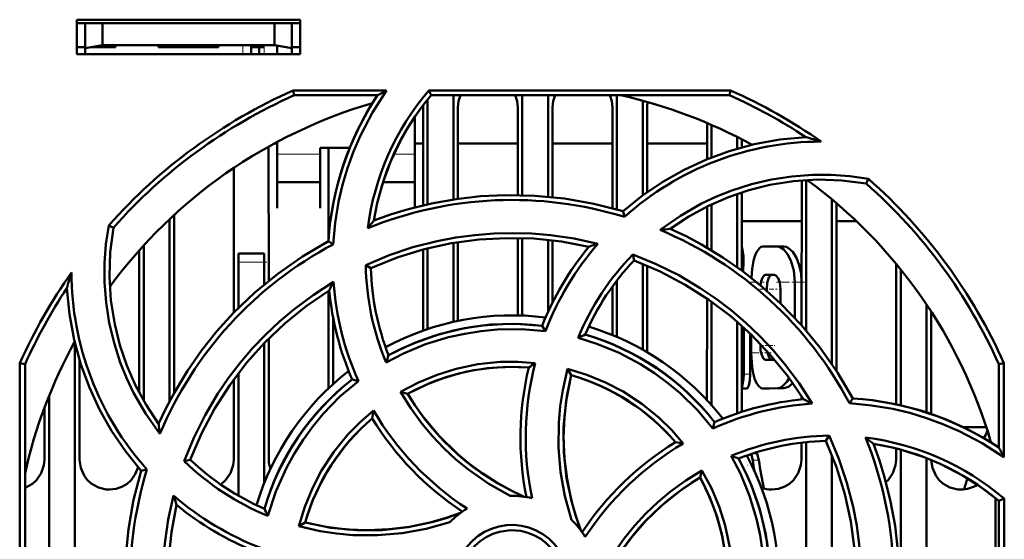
# Model space of a CAD drawing. Extents: x -1358 to 1757, y -1497 to 607.
# Tile 14 of 97: x 224 to 281, y -1311 to -1281. Entities that reach past the tile are written whole.
import ezdxf

# ---------------------------------------------------------------- set-up
doc = ezdxf.new("R2010")
doc.units = 0
doc.linetypes.add('DASHDOT', pattern=[18.5, 12, -3, 0.5, -3])

msp = doc.modelspace()

# ---------------------------------------------------------------- linework, layer by layer
at = {"color": 7, "lineweight": 50}
for p, q in [((226.991, -1283.116), (226.991, -1281.116)), ((226.991, -1281.116), (239.991, -1281.116)), ((226.991, -1281.329), (239.991, -1281.329)), ((227.491, -1281.329), (227.491, -1282.776)), ((228.491, -1281.329), (228.491, -1282.599)), ((238.491, -1281.329), (238.491, -1282.599)), ((239.491, -1282.776), (239.491, -1281.329)), ((239.991, -1281.116), (239.991, -1283.116)), ((226.991, -1282.717), (227.491, -1282.717)), ((227.491, -1282.776), (228.491, -1282.599)), ((227.491, -1283.116), (227.491, -1282.776)), ((229.241, -1282.717), (227.827, -1282.717)), ((228.491, -1282.599), (238.491, -1282.599)), ((229.241, -1282.599), (229.241, -1282.717)), ((229.241, -1282.599), (229.241, -1282.717)), ((229.241, -1282.599), (229.241, -1282.717)), ((229.241, -1282.599), (229.241, -1282.717)), ((229.241, -1282.599), (229.241, -1282.717)), ((231.741, -1282.717), (231.741, -1282.599)), ((233.491, -1282.717), (231.741, -1282.717)), ((235.241, -1282.717), (233.491, -1282.717)), ((235.241, -1282.599), (235.241, -1282.717)), ((235.241, -1282.599), (235.241, -1282.717)), ((235.241, -1282.599), (235.241, -1282.717)), ((235.241, -1282.599), (235.241, -1282.717)), ((235.241, -1282.599), (235.241, -1282.717)), ((235.241, -1282.599), (235.241, -1282.717)), ((235.241, -1282.599), (235.241, -1282.717)), ((237.141, -1282.599), (237.141, -1282.717)), ((237.891, -1282.717), (237.141, -1282.717)), ((237.141, -1283.117), (237.141, -1282.717)), ((237.591, -1282.717), (237.591, -1283.117)), ((237.591, -1282.717), (237.891, -1282.717)), ((238.491, -1282.599), (239.491, -1282.776)), ((238.641, -1283.117), (238.641, -1282.626)), ((239.491, -1282.717), (239.991, -1282.717)), ((239.491, -1282.776), (239.491, -1283.116)), ((239.991, -1283.116), (226.991, -1283.116)), ((239.578, -1285.235), (245.008, -1285.235)), ((239.637, -1285.516), (239.578, -1285.235)), ((247.459, -1285.235), (265.004, -1285.235)), ((247.589, -1285.516), (247.459, -1285.235)), ((265.004, -1285.235), (264.944, -1285.516)), ((244.476, -1285.516), (239.637, -1285.516)), ((247.391, -1285.758), (247.391, -1291.854)), ((264.944, -1285.516), (247.589, -1285.516)), ((248.891, -1285.517), (248.891, -1291.573)), ((252.891, -1285.517), (252.891, -1291.324)), ((254.391, -1285.517), (254.391, -1291.413)), ((258.391, -1285.517), (258.391, -1292.16)), ((259.891, -1285.83), (259.891, -1291.348)), ((247.131, -1291.914), (247.134, -1286.217)), ((249.148, -1286.217), (249.151, -1291.535)), ((252.631, -1291.319), (252.634, -1286.217)), ((254.648, -1286.217), (254.651, -1291.439)), ((258.131, -1292.088), (258.134, -1286.217)), ((260.148, -1286.217), (260.151, -1291.159)), ((246.641, -1289.126), (246.641, -1286.77)), ((263.632, -1289.24), (263.633, -1287.127)), ((263.891, -1287.238), (263.891, -1289.135)), ((238.641, -1288.23), (238.641, -1289.126)), ((265.391, -1287.944), (265.391, -1288.622)), ((265.649, -1288.077), (265.649, -1288.548)), ((238.149, -1288.498), (238.153, -1296.311)), ((238.64, -1288.329), (238.456, -1288.329)), ((241.141, -1288.573), (242.858, -1288.573)), ((241.141, -1289.126), (241.141, -1288.573)), ((241.63, -1293.885), (241.633, -1288.573)), ((247.132, -1288.329), (246.64, -1288.329)), ((252.632, -1288.329), (249.149, -1288.329)), ((258.132, -1288.329), (254.649, -1288.329)), ((263.632, -1288.329), (260.149, -1288.329)), ((238.641, -1289.126), (238.641, -1292.072)), ((241.141, -1292.072), (241.141, -1289.126)), ((246.641, -1292.035), (246.641, -1289.126)), ((236.128, -1298.164), (236.132, -1289.736)), ((269.128, -1298.889), (269.132, -1290.465)), ((269.391, -1290.447), (269.391, -1299.191)), ((272.889, -1290.65), (273.02, -1290.382)), ((238.641, -1290.573), (241.141, -1290.573)), ((244.8, -1290.573), (246.641, -1290.573)), ((265.391, -1291.244), (265.391, -1295.521)), ((265.651, -1291.158), (265.653, -1295.712)), ((270.891, -1291.567), (270.891, -1301.153)), ((238.641, -1292.072), (238.641, -1292.073)), ((241.141, -1292.073), (241.141, -1292.072)), ((258.825, -1292.588), (258.754, -1292.265)), ((263.63, -1294.381), (263.631, -1291.98)), ((263.891, -1291.854), (263.891, -1294.535)), ((271.151, -1291.787), (271.155, -1301.551)), ((232.391, -1292.722), (232.391, -1303.316)), ((232.651, -1292.479), (232.656, -1302.828)), ((269.131, -1292.829), (265.651, -1292.829)), ((272.304, -1292.829), (271.151, -1292.829)), ((229.124, -1293.218), (228.855, -1293.087)), ((252.628, -1298.32), (252.63, -1293.818)), ((252.891, -1293.824), (252.891, -1298.328)), ((254.391, -1293.926), (254.391, -1298.113)), ((254.652, -1293.955), (254.653, -1297.566)), ((230.626, -1302.812), (230.63, -1294.535)), ((230.891, -1294.245), (230.891, -1303.291)), ((241.901, -1294.187), (241.622, -1294.008)), ((247.128, -1299.202), (247.13, -1294.492)), ((247.391, -1294.424), (247.391, -1299.112)), ((248.891, -1294.107), (248.891, -1298.694)), ((249.152, -1294.064), (249.154, -1298.637)), ((266.879, -1294.319), (267.716, -1294.317)), ((268.1, -1294.317), (267.716, -1294.317)), ((236.391, -1295.217), (236.391, -1294.717)), ((237.891, -1294.717), (236.391, -1294.717)), ((237.891, -1294.717), (237.891, -1295.217)), ((259.313, -1294.781), (259.391, -1295.119)), ((236.391, -1297.897), (236.391, -1295.217)), ((237.891, -1296.526), (237.891, -1295.217)), ((243.797, -1295.391), (244.091, -1295.575)), ((259.891, -1295.317), (259.891, -1300.308)), ((260.152, -1295.426), (260.155, -1300.46)), ((265.71, -1295.754), (265.723, -1295.648)), ((274.626, -1303.493), (274.629, -1295.324)), ((274.891, -1295.644), (274.891, -1303.558)), ((267.033, -1295.969), (267.535, -1295.968)), ((267.408, -1295.969), (267.552, -1295.968)), ((258.128, -1299.458), (258.129, -1296.642)), ((258.391, -1296.29), (258.391, -1299.568)), ((267.103, -1296.795), (267.103, -1296.88)), ((267.905, -1296.792), (267.905, -1297.616)), ((268.73, -1296.379), (268.73, -1298.453)), ((269.128, -1296.379), (269.128, -1297.65)), ((241.626, -1302.569), (241.629, -1296.896)), ((263.626, -1303.245), (263.629, -1297.339)), ((263.891, -1297.523), (263.891, -1303.536)), ((276.391, -1297.687), (276.391, -1303.965)), ((241.891, -1302.323), (241.891, -1298.421)), ((276.654, -1298.086), (276.656, -1304.054)), ((254.235, -1299.242), (254.045, -1298.92)), ((265.391, -1298.704), (265.391, -1304.017)), ((265.654, -1298.936), (265.656, -1303.93)), ((265.769, -1301.743), (265.769, -1299.04)), ((238.154, -1299.667), (238.158, -1306.717)), ((266.129, -1301.743), (266.129, -1299.375)), ((266.204, -1299.448), (266.204, -1300.505)), ((226.891, -1299.949), (226.891, -1320.424)), ((237.891, -1308.081), (237.891, -1299.936)), ((266.732, -1299.977), (266.732, -1300.079)), ((223.679, -1318.663), (223.695, -1301.1)), ((223.695, -1301.1), (223.991, -1301.163)), ((223.991, -1318.518), (223.991, -1301.163)), ((227.155, -1300.912), (227.158, -1306.717)), ((267.035, -1300.903), (267.536, -1300.902)), ((267.536, -1300.902), (267.563, -1300.9)), ((280.591, -1301.163), (280.887, -1301.1)), ((280.591, -1306.002), (280.591, -1301.163)), ((280.887, -1301.1), (280.892, -1306.572)), ((236.391, -1308.804), (236.391, -1301.684)), ((255.524, -1301.435), (255.735, -1301.801)), ((236.124, -1306.717), (236.126, -1302.038)), ((243.363, -1302.138), (242.998, -1302.043)), ((265.947, -1302.567), (265.655, -1302.567)), ((267.253, -1302.566), (266.88, -1302.566)), ((266.883, -1302.566), (267.718, -1302.552)), ((267.256, -1302.566), (268.102, -1302.552)), ((225.391, -1302.982), (225.391, -1319.565)), ((245.82, -1302.776), (246.23, -1302.884)), ((269.126, -1303.206), (269.126, -1303.02)), ((225.124, -1306.717), (225.126, -1303.665)), ((271.916, -1303.435), (272.1, -1303.147)), ((263.97, -1304.891), (264.065, -1304.523)), ((279.863, -1304.829), (278.533, -1304.829)), ((270.532, -1305.617), (270.722, -1305.313)), ((269.124, -1306.717), (269.125, -1305.721)), ((269.391, -1305.691), (269.391, -1316.635)), ((280.125, -1305.704), (280.125, -1305.676)), ((265.976, -1306.46), (265.972, -1306.531)), ((266.285, -1306.742), (266.199, -1306.383)), ((266.503, -1306.328), (266.366, -1306.328)), ((270.891, -1306.465), (270.891, -1317.601)), ((274.624, -1306.717), (274.625, -1306.063)), ((274.891, -1306.135), (274.891, -1321.596)), ((233.243, -1306.797), (233.594, -1306.717)), ((276.391, -1306.631), (276.391, -1324.099)), ((231.078, -1307.279), (230.74, -1307.354)), ((263.223, -1307.756), (263.334, -1307.339)), ((280.391, -1308.95), (280.391, -1320.985)), ((280.591, -1309.115), (280.894, -1308.974)), ((280.591, -1326.47), (280.591, -1309.115)), ((280.894, -1308.974), (280.91, -1326.538)), ((239.9, -1310.59), (240.275, -1310.372))]:
    msp.add_line(p, q, dxfattribs=at)
at = {"color": 7, "linetype": 'DASHDOT', "lineweight": 18, "ltscale": 0.003525}
for p, q in [((227.491, -1282.588), (227.491, -1282.729)), ((233.491, -1282.588), (233.491, -1282.729))]:
    msp.add_line(p, q, dxfattribs=at)
at = {"color": 7, "linetype": 'DASHDOT', "lineweight": 18, "ltscale": 0.01553}
for p, q in [((236.641, -1282.548), (236.641, -1283.169)), ((237.891, -1282.548), (237.891, -1283.169))]:
    msp.add_line(p, q, dxfattribs=at)
at = {"color": 7, "lineweight": 18}
for p, q in [((236.641, -1283.117), (236.641, -1282.599)), ((237.891, -1283.117), (237.891, -1282.717)), ((241.141, -1288.943), (238.641, -1288.943)), ((246.641, -1288.943), (245.432, -1288.943)), ((236.391, -1295.217), (237.891, -1295.217)), ((265.723, -1295.648), (265.652, -1295.648)), ((267.408, -1295.969), (267.033, -1295.969)), ((267.103, -1296.795), (267.004, -1296.795)), ((269.128, -1296.379), (268.73, -1296.379)), ((266.828, -1300.079), (266.733, -1300.079)), ((266.129, -1301.743), (265.769, -1301.743)), ((267.256, -1302.566), (266.883, -1302.566)), ((268.102, -1302.552), (267.718, -1302.552)), ((266.639, -1306.742), (266.285, -1306.742))]:
    msp.add_line(p, q, dxfattribs=at)
at = {"color": 7, "linetype": 'DASHDOT', "lineweight": 18, "ltscale": 0.045015}
msp.add_line((238.041, -1295.217), (236.24, -1295.217), dxfattribs=at)
at = {"color": 7, "linetype": 'DASHDOT', "lineweight": 18, "ltscale": 0.003253}
msp.add_line((265.77, -1295.154), (265.64, -1295.154), dxfattribs=at)
at = {"color": 7, "linetype": 'DASHDOT', "lineweight": 18, "ltscale": 0.02014}
msp.add_line((266.946, -1296.382), (266.14, -1296.382), dxfattribs=at)
at = {"color": 7, "linetype": 'DASHDOT', "lineweight": 18, "ltscale": 0.019971}
msp.add_line((267.475, -1296.794), (266.676, -1296.794), dxfattribs=at)
at = {"color": 7, "linetype": 'DASHDOT', "lineweight": 18, "ltscale": 0.011435}
msp.add_line((267.954, -1296.793), (267.497, -1296.793), dxfattribs=at)
at = {"color": 7, "linetype": 'DASHDOT', "lineweight": 18, "ltscale": 0.043358}
msp.add_line((269.305, -1296.38), (267.571, -1296.38), dxfattribs=at)
at = {"color": 7, "linetype": 'DASHDOT', "lineweight": 18, "ltscale": 0.020322}
msp.add_line((267.462, -1300.078), (266.65, -1300.078), dxfattribs=at)
at = {"color": 7, "linetype": 'DASHDOT', "lineweight": 18, "ltscale": 0.000798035}
msp.add_line((267.565, -1300.077), (267.533, -1300.077), dxfattribs=at)
at = {"color": 7, "linetype": 'DASHDOT', "lineweight": 18, "ltscale": 0.033035}
msp.add_line((267.367, -1300.503), (266.045, -1300.503), dxfattribs=at)
at = {"color": 7, "linetype": 'DASHDOT', "lineweight": 18, "ltscale": 0.01478}
msp.add_line((266.197, -1301.743), (265.606, -1301.743), dxfattribs=at)
at = {"color": 7, "linetype": 'DASHDOT', "lineweight": 18, "ltscale": 0.000134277}
msp.add_line((265.976, -1307.038), (265.971, -1307.038), dxfattribs=at)
at = {"color": 7, "lineweight": 50}
for points in [[(245.008, -1285.235), (244.191, -1286.513), (243.492, -1287.855), (243.088, -1288.792), (242.739, -1289.754), (242.45, -1290.725), (242.219, -1291.709), (242.015, -1292.94), (241.901, -1294.187)], [(258.754, -1292.265), (259.884, -1291.353), (261.069, -1290.548), (262.305, -1289.85), (263.592, -1289.256), (264.926, -1288.765), (266.37, -1288.366), (267.854, -1288.093), (269.372, -1287.948)], [(260.912, -1293.348), (262.081, -1292.525), (263.315, -1291.82), (264.184, -1291.41), (265.078, -1291.054), (266.217, -1290.69), (267.38, -1290.416), (268.562, -1290.234), (269.753, -1290.145), (270.844, -1290.145), (271.933, -1290.225), (273.02, -1290.383)], [(272.889, -1290.65), (271.464, -1290.467), (270.048, -1290.422), (268.649, -1290.511), (267.273, -1290.73), (266.058, -1291.032), (264.873, -1291.433), (263.715, -1291.938), (262.579, -1292.557), (261.485, -1293.281)], [(258.754, -1292.265), (257.055, -1291.826), (255.344, -1291.523), (253.627, -1291.355), (251.908, -1291.32), (250.47, -1291.39), (249.041, -1291.551), (247.62, -1291.804), (246.207, -1292.153), (245.235, -1292.451), (244.271, -1292.795)], [(231.825, -1305.216), (231.002, -1304.05), (230.296, -1302.817), (229.885, -1301.948), (229.528, -1301.055), (229.163, -1299.917), (228.888, -1298.754), (228.705, -1297.573), (228.614, -1296.382), (228.614, -1295.282), (228.695, -1294.183), (228.855, -1293.087)], [(229.124, -1293.218), (228.942, -1294.644), (228.896, -1296.059), (228.985, -1297.458), (229.204, -1298.835), (229.507, -1300.05), (229.907, -1301.234), (230.412, -1302.392), (231.031, -1303.529), (231.756, -1304.623)], [(272.1, -1303.147), (271.21, -1301.635), (270.214, -1300.212), (269.119, -1298.879), (267.928, -1297.639), (266.862, -1296.672), (265.737, -1295.775), (264.554, -1294.95), (263.308, -1294.197), (262.41, -1293.72), (261.485, -1293.281)], [(243.795, -1295.391), (245.152, -1294.823), (246.539, -1294.357), (247.953, -1293.996), (249.038, -1293.79), (250.134, -1293.644), (251.242, -1293.556), (252.352, -1293.528), (253.447, -1293.559), (254.537, -1293.65), (255.916, -1293.853), (257.285, -1294.151)], [(244.09, -1295.575), (245.627, -1294.958), (247.192, -1294.476), (248.781, -1294.126), (250.389, -1293.907), (251.976, -1293.818), (253.571, -1293.856), (255.168, -1294.024), (256.762, -1294.323)], [(241.622, -1294.007), (240.11, -1294.898), (238.686, -1295.893), (237.353, -1296.989), (236.113, -1298.179), (235.146, -1299.246), (234.249, -1300.37), (233.424, -1301.554), (232.672, -1302.799), (232.195, -1303.698), (231.756, -1304.623)], [(265.723, -1295.648), (265.75, -1295.273), (265.743, -1294.877), (265.694, -1294.485), (265.652, -1294.358)], [(266.879, -1294.319), (266.773, -1294.34), (266.673, -1294.402), (266.497, -1294.641), (266.403, -1294.87), (266.326, -1295.143), (266.246, -1295.619), (266.208, -1296.136)], [(268.73, -1296.379), (268.671, -1295.716), (268.504, -1295.121), (268.315, -1294.75), (268.089, -1294.48), (267.843, -1294.336), (267.716, -1294.317)], [(269.128, -1296.379), (269.093, -1295.874), (268.994, -1295.398), (268.83, -1294.967), (268.618, -1294.626), (268.373, -1294.402), (268.236, -1294.339), (268.099, -1294.317)], [(259.312, -1294.78), (260.674, -1295.338), (261.984, -1295.988), (263.24, -1296.731), (264.154, -1297.353), (265.033, -1298.025), (265.879, -1298.745), (266.684, -1299.509), (267.436, -1300.304), (268.143, -1301.139), (268.981, -1302.264), (269.742, -1303.451)], [(259.39, -1295.119), (260.913, -1295.769), (262.361, -1296.535), (263.732, -1297.411), (265.024, -1298.393), (266.209, -1299.453), (267.31, -1300.607), (268.321, -1301.855), (269.237, -1303.194)], [(267.033, -1295.969), (266.967, -1295.988), (266.925, -1296.02), (266.851, -1296.129), (266.782, -1296.328), (266.742, -1296.571)], [(267.408, -1295.969), (267.344, -1295.986), (267.303, -1296.017), (267.23, -1296.118), (267.135, -1296.42), (267.103, -1296.795)], [(267.905, -1296.792), (267.859, -1296.402), (267.767, -1296.156), (267.638, -1296.002), (267.535, -1295.968)], [(230.74, -1307.354), (229.827, -1306.223), (229.023, -1305.038), (228.325, -1303.802), (227.731, -1302.515), (227.239, -1301.181), (226.841, -1299.737), (226.567, -1298.254), (226.422, -1296.735)], [(233.242, -1306.798), (233.801, -1305.436), (234.453, -1304.125), (235.198, -1302.869), (235.82, -1301.958), (236.491, -1301.08), (237.213, -1300.234), (237.978, -1299.429), (238.775, -1298.677), (239.611, -1297.97), (240.734, -1297.135), (241.92, -1296.376)], [(233.593, -1306.717), (234.244, -1305.194), (235.009, -1303.746), (235.885, -1302.376), (236.868, -1301.084), (237.927, -1299.898), (239.081, -1298.797), (240.33, -1297.787), (241.669, -1296.871)], [(254.235, -1299.242), (252.838, -1299.126), (251.44, -1299.146), (250.495, -1299.235), (249.553, -1299.384), (248.612, -1299.592), (247.272, -1300.001), (245.988, -1300.532), (244.975, -1301.062)], [(254.045, -1298.92), (252.525, -1298.813), (251.018, -1298.857), (249.533, -1299.055), (248.077, -1299.406), (246.657, -1299.908), (245.883, -1300.252), (245.124, -1300.64)], [(263.97, -1304.891), (263.068, -1303.824), (262.069, -1302.85), (261.338, -1302.244), (260.568, -1301.683), (259.755, -1301.164), (258.517, -1300.503), (257.231, -1299.969), (256.138, -1299.624)], [(266.733, -1300.079), (266.747, -1300.339), (266.792, -1300.577), (266.885, -1300.8), (266.946, -1300.869), (267.035, -1300.903)], [(266.204, -1300.505), (266.252, -1301.303), (266.312, -1301.671), (266.398, -1301.997), (266.505, -1302.256), (266.634, -1302.444), (266.782, -1302.548), (266.883, -1302.566)], [(267.127, -1300.402), (267.223, -1300.739), (267.296, -1300.848), (267.361, -1300.893), (267.395, -1300.902)], [(245.82, -1302.776), (246.862, -1302.225), (247.938, -1301.776), (249.046, -1301.428), (250.318, -1301.163), (251.611, -1301.03), (252.624, -1301.019), (253.641, -1301.09)], [(253.27, -1301.355), (252.055, -1301.315), (250.853, -1301.39), (249.671, -1301.582), (248.513, -1301.891), (247.386, -1302.315), (246.23, -1302.884)], [(255.755, -1310.211), (255.37, -1308.83), (255.119, -1307.426), (255, -1305.996), (255.016, -1304.561), (255.101, -1303.609), (255.245, -1302.663), (255.524, -1301.435)], [(255.735, -1301.801), (255.438, -1303.295), (255.291, -1304.795), (255.299, -1306.293), (255.464, -1307.782), (255.783, -1309.254), (256.019, -1310.044), (256.298, -1310.825)], [(255.736, -1301.801), (255.485, -1303.016), (255.339, -1304.233), (255.293, -1305.447), (255.344, -1306.651), (255.492, -1307.854), (255.738, -1309.052), (255.989, -1309.945), (256.298, -1310.825)], [(255.524, -1301.435), (256.647, -1301.78), (257.723, -1302.221), (258.75, -1302.756), (259.838, -1303.467), (260.848, -1304.287), (261.576, -1305), (262.25, -1305.774)], [(265.655, -1302.505), (265.7, -1302.384), (265.757, -1302.034), (265.769, -1301.743)], [(265.947, -1302.567), (265.959, -1302.565), (265.984, -1302.548), (266.008, -1302.514), (266.052, -1302.405), (266.109, -1302.104), (266.129, -1301.743)], [(267.718, -1302.552), (267.862, -1302.527), (268.006, -1302.454), (268.277, -1302.177), (268.404, -1301.968)], [(243.363, -1302.138), (242.293, -1303.047), (241.316, -1304.053), (240.711, -1304.785), (240.151, -1305.557), (239.633, -1306.37), (239.178, -1307.195), (238.567, -1308.562), (238.104, -1309.982)], [(268.102, -1302.552), (268.36, -1302.475), (268.61, -1302.253)], [(252.194, -1308.817), (250.948, -1308.115), (249.778, -1307.302), (249.039, -1306.695), (248.338, -1306.043), (247.676, -1305.347), (247.059, -1304.611), (246.407, -1303.718), (245.82, -1302.776)], [(246.231, -1302.884), (246.647, -1303.538), (247.092, -1304.164), (248.068, -1305.334), (249.153, -1306.393), (249.853, -1306.975), (250.59, -1307.515), (251.365, -1308.014), (252.173, -1308.466), (253.009, -1308.868)], [(280.892, -1306.572), (279.619, -1305.75), (278.28, -1305.048), (277.344, -1304.641), (276.384, -1304.289), (275.415, -1303.997), (274.432, -1303.762), (273.182, -1303.552), (271.916, -1303.435)], [(239.9, -1310.59), (240.248, -1309.461), (240.693, -1308.38), (241.231, -1307.35), (241.942, -1306.263), (242.761, -1305.256), (243.474, -1304.529), (244.247, -1303.858)], [(270.722, -1305.311), (271.292, -1306.667), (271.759, -1308.052), (272.123, -1309.465), (272.33, -1310.551), (272.479, -1311.649), (272.569, -1312.755), (272.599, -1313.864), (272.569, -1314.958), (272.48, -1316.048), (272.274, -1317.455), (271.969, -1318.852)], [(270.532, -1305.616), (271.149, -1307.152), (271.632, -1308.717), (271.981, -1310.306), (272.2, -1311.914), (272.289, -1313.502), (272.252, -1315.096), (272.084, -1316.693), (271.785, -1318.288)], [(273.842, -1320.28), (274.282, -1318.581), (274.585, -1316.87), (274.753, -1315.153), (274.787, -1313.434), (274.717, -1311.996), (274.557, -1310.567), (274.303, -1309.146), (273.954, -1307.733), (273.656, -1306.76), (273.313, -1305.796)], [(266.85, -1315.771), (266.968, -1314.383), (266.952, -1312.991), (266.864, -1312.046), (266.716, -1311.104), (266.509, -1310.162), (266.102, -1308.817), (265.571, -1307.526), (265.038, -1306.498)], [(266.639, -1306.742), (266.568, -1306.424), (266.529, -1306.344), (266.511, -1306.33), (266.503, -1306.328)], [(223.991, -1308.344), (224.42, -1308.114), (224.65, -1307.906), (224.926, -1307.499), (225.088, -1307.04), (225.124, -1306.717)], [(227.158, -1306.717), (227.23, -1307.182), (227.426, -1307.627), (227.61, -1307.881), (227.837, -1308.095), (228.251, -1308.329), (228.713, -1308.44), (228.891, -1308.449)], [(228.891, -1308.449), (229.283, -1308.405), (229.655, -1308.274), (229.92, -1308.114), (230.15, -1307.906), (230.4, -1307.55), (230.562, -1307.148)], [(235.364, -1308.154), (235.65, -1307.906), (235.926, -1307.499), (236.088, -1307.04), (236.124, -1306.717)], [(267.188, -1315.57), (267.294, -1314.05), (267.25, -1312.544), (267.053, -1311.059), (266.701, -1309.603), (266.199, -1308.183), (265.855, -1307.409), (265.468, -1306.649)], [(267.391, -1308.449), (267.783, -1308.405), (268.155, -1308.274), (268.42, -1308.114), (268.65, -1307.906), (268.926, -1307.499), (269.089, -1307.04), (269.124, -1306.717)], [(274.033, -1308.021), (274.15, -1307.906), (274.426, -1307.499), (274.589, -1307.04), (274.624, -1306.717)], [(276.658, -1306.738), (276.733, -1307.192), (276.926, -1307.627), (277.11, -1307.881), (277.337, -1308.095), (277.751, -1308.329), (278.213, -1308.44), (278.391, -1308.449)], [(230.74, -1307.354), (230.3, -1309.052), (229.997, -1310.763), (229.829, -1312.48), (229.794, -1314.199), (229.865, -1315.637), (230.025, -1317.066), (230.279, -1318.487), (230.628, -1319.9), (230.926, -1320.873), (231.269, -1321.837)], [(257.29, -1313.709), (257.994, -1312.463), (258.809, -1311.293), (259.416, -1310.554), (260.069, -1309.853), (260.767, -1309.191), (261.503, -1308.574), (262.394, -1307.925), (263.334, -1307.339)], [(263.334, -1307.339), (263.885, -1308.374), (264.335, -1309.444), (264.683, -1310.547), (264.951, -1311.818), (265.086, -1313.113), (265.098, -1314.145), (265.027, -1315.183)], [(257.239, -1314.535), (257.814, -1313.375), (258.484, -1312.276), (259.241, -1311.242), (260.082, -1310.276), (261.003, -1309.386), (262.072, -1308.522), (263.224, -1307.756)], [(264.752, -1314.796), (264.792, -1313.58), (264.717, -1312.379), (264.525, -1311.196), (264.216, -1310.039), (263.793, -1308.912), (263.223, -1307.756)], [(233.85, -1322.338), (233.281, -1320.979), (232.814, -1319.591), (232.452, -1318.175), (232.247, -1317.092), (232.1, -1315.997), (232.012, -1314.889), (231.984, -1313.778), (232.015, -1312.683), (232.106, -1311.591), (232.312, -1310.189), (232.618, -1308.797)], [(234.05, -1322.017), (233.433, -1320.481), (232.95, -1318.916), (232.601, -1317.327), (232.382, -1315.719), (232.292, -1314.131), (232.33, -1312.537), (232.498, -1310.94), (232.797, -1309.346)], [(240.275, -1310.372), (241.769, -1310.67), (243.269, -1310.816), (244.767, -1310.808), (246.256, -1310.644), (247.729, -1310.325), (248.518, -1310.089), (249.3, -1309.81)], [(240.275, -1310.372), (241.491, -1310.622), (242.708, -1310.769), (243.922, -1310.814), (245.126, -1310.763), (246.328, -1310.615), (247.526, -1310.369), (248.419, -1310.118), (249.3, -1309.81)], [(248.685, -1310.353), (247.305, -1310.739), (245.902, -1310.992), (244.473, -1311.112), (243.038, -1311.097), (242.086, -1311.014), (241.14, -1310.871), (239.9, -1310.59)], [(248.984, -1313.817), (249.012, -1313.374), (249.098, -1312.945), (249.243, -1312.531), (249.444, -1312.137), (249.698, -1311.766), (249.998, -1311.433), (250.329, -1311.152), (250.698, -1310.918), (251.107, -1310.731), (251.538, -1310.599), (251.972, -1310.525), (252.409, -1310.511), (252.844, -1310.557), (253.281, -1310.664), (253.702, -1310.827), (254.086, -1311.038), (254.435, -1311.297), (254.75, -1311.607), (255.024, -1311.958), (255.253, -1312.348), (255.424, -1312.751), (255.555, -1313.273), (255.598, -1313.817)], [(255.291, -1313.817), (255.236, -1313.271), (255.077, -1312.729), (254.821, -1312.215), (254.582, -1311.882), (254.296, -1311.585), (253.962, -1311.327), (253.599, -1311.118), (253.209, -1310.96), (252.81, -1310.86), (252.189, -1310.818), (251.572, -1310.903), (251.179, -1311.03), (250.799, -1311.216), (250.444, -1311.453), (250.142, -1311.723), (249.883, -1312.033), (249.591, -1312.529), (249.395, -1313.063), (249.299, -1313.61), (249.291, -1313.817)]]:
    msp.add_lwpolyline(points, dxfattribs=at)
for centre, radius, start, end in [((252.27, -1313.814), 31.271, 113.9462, 138.4836), ((259.074, -1295.162), 15.28, 139.4824, 172.7953), ((262.509, -1318.987), 38.019, 117.4073, 118.3144), ((252.307, -1313.823), 31.281, 54.9732, 66.0518), ((252.291, -1313.817), 29, 106.2315, 143.7055), ((259.099, -1295.159), 17.515, 146.5977, 176.2303), ((259.123, -1295.173), 15.043, 140.0655, 170.9043), ((250.918, -1286.25), 1.771, 155.5602, 178.9273), ((250.864, -1286.25), 1.771, 1.0727, 24.4421), ((256.418, -1286.25), 1.771, 155.5602, 178.9273), ((256.364, -1286.25), 1.771, 1.0727, 24.4421), ((252.291, -1313.817), 29, 61.2345, 77.3856), ((261.71, -1286.224), 1.562, 168.3955, 179.7115), ((252.313, -1313.769), 30.947, 56.5499, 65.9119), ((245.7, -1286.217), 1.434, 0.0335, 4.9194), ((270.293, -1305.412), 17.204, 90.1058, 131.8034), ((263.38, -1310.074), 22.924, 72.5342, 74.849), ((252.291, -1313.817), 29, 16.2315, 53.7055), ((252.323, -1313.823), 31.27, 24.0095, 48.5569), ((252.291, -1313.803), 22.199, 72.8819, 112.17), ((260.23, -1305.737), 20.547, 140.9596, 142.5601), ((252.29, -1313.799), 22.194, 27.8372, 67.1397), ((263.702, -1314.404), 21.237, 95.9897, 97.542), ((252.294, -1313.798), 22.195, 117.921, 157.2549), ((270.202, -1305.369), 17.396, 140.5839, 158.2405), ((270.31, -1305.413), 17.218, 139.1507, 158.9978), ((263.847, -1315.048), 21.903, 107.4313, 108.8722), ((270.325, -1305.465), 15.343, 135.8645, 157.6209), ((270.197, -1305.358), 14.886, 136.5452, 156.5403), ((259.176, -1295.147), 15.384, 180.9083, 202.6111), ((258.971, -1295.177), 14.886, 181.5343, 201.5293), ((252.266, -1313.827), 31.278, 144.8592, 155.9889), ((248.547, -1302.729), 22.923, 162.4699, 164.8432), ((243.902, -1295.799), 17.213, 180.084, 221.8343), ((252.244, -1313.794), 30.947, 146.5499, 155.9119), ((261.477, -1306.583), 22.061, 152.4404, 153.8818), ((259.034, -1295.148), 17.159, 184.1017, 204.039), ((258.982, -1295.179), 17.396, 185.581, 203.2377), ((252.291, -1313.817), 15.5, 82.7584, 118.2829), ((252.289, -1313.809), 14.992, 83.2759, 118.5515), ((252.291, -1313.817), 15.5, 37.7586, 73.2809), ((265.989, -1319.583), 22.254, 115.1158, 116.2622), ((252.296, -1313.81), 14.991, 38.2759, 73.5508), ((252.291, -1313.817), 29, 151.2345, 167.3963), ((264.901, -1307.81), 21.036, 160.0704, 161.2868), ((252.289, -1313.808), 12.491, 85.4943, 119.0148), ((270.07, -1305.419), 17.284, 166.4009, 191.5798), ((270.369, -1305.409), 17.277, 165.5243, 191.8456), ((263.314, -1315.029), 16.966, 124.7597, 126.2991), ((252.291, -1313.817), 15.5, 127.7585, 163.2809), ((252.296, -1313.808), 12.49, 40.493, 74.0178), ((252.285, -1313.813), 14.993, 128.2771, 163.5473), ((270.944, -1320.545), 17.136, 94.019, 114.0116), ((270.928, -1320.508), 17.396, 95.581, 113.2376), ((259.54, -1322.968), 22.023, 62.402, 63.8774), ((270.948, -1320.624), 17.515, 56.5978, 86.2298), ((260.753, -1306.821), 16.769, 169.8225, 171.397), ((259.119, -1295.104), 17.257, 210.4821, 236.8462), ((252.789, -1302.412), 21.147, 185.9964, 187.6136), ((252.286, -1313.813), 12.494, 130.4968, 164.0121), ((258.925, -1295.307), 17.283, 211.4005, 236.5795), ((270.974, -1320.715), 15.407, 90.9364, 112.6638), ((252.285, -1313.797), 22.198, 342.8103, 22.1524), ((270.96, -1320.613), 15.302, 49.5187, 82.9268), ((260.32, -1321.821), 20.631, 50.9648, 52.6206), ((296.791, -1313.829), 19, 152.5069, 153.8973), ((270.801, -1320.451), 17.284, 121.4006, 146.5794), ((270.988, -1320.629), 17.235, 120.4639, 146.8631), ((259.108, -1323.061), 17.57, 79.6987, 81.2045), ((270.931, -1320.497), 14.886, 91.5344, 111.5293), ((270.935, -1320.649), 15.043, 50.0655, 80.9046), ((247.168, -1324.006), 37.964, 27.3377, 28.31), ((257.78, -1327.994), 22.686, 70.191, 71.3401), ((252.291, -1313.817), 15.5, 352.7585, 28.2828), ((243.926, -1295.796), 15.336, 225.8399, 247.6864), ((243.832, -1295.911), 14.886, 226.5452, 246.5403), ((239.842, -1306.694), 1.685, 180.7762, 199.2149), ((252.299, -1313.815), 14.991, 353.2762, 28.5538), ((296.69, -1302.158), 30.749, 188.5736, 189.7563), ((296.694, -1302.158), 30.403, 188.6728, 191.8304), ((252.299, -1313.796), 22.199, 162.928, 202.3142), ((252.3, -1313.815), 12.49, 355.494, 29.0174), ((278.394, -1306.706), 1.743, 269.9062, 302.9079), ((296.791, -1313.829), 19, 161.5257, 163.5226), ((243.903, -1295.783), 17.226, 229.0713, 249.0037), ((253.536, -1302.257), 21.916, 197.3633, 198.8707), ((252.291, -1313.817), 5, 76.4719, 91.1148), ((267.391, -1306.688), 1.761, 250.1193, 269.9834), ((243.843, -1295.906), 17.396, 230.5838, 248.2405), ((256.725, -1300.77), 20.772, 205.0489, 206.3156), ((252.291, -1313.817), 5, 121.4638, 136.1511), ((252.291, -1313.817), 5, 31.447, 46.1498)]:
    msp.add_arc(centre, radius, start, end, dxfattribs=at)
for centre, major_axis, ratio, start_param, end_param in [((12550.011, -18101.594), (12316.044, -16812.793), 0.038135, 3.133394, 3.149792), ((12849.147, -5528.797), (12606.66, -4239.226), 0.035665, 3.132153, 3.151038), ((7880.074, -4769.91), (7634.647, -3480.983), 0.04151, 3.13011, 3.153076), ((-16536.973, -13612.626), (16814.279, 12317.133), 0.038133, 6.274987, 6.291384), ((-11387.295, -18517.539), (-11648.001, -17216.16), 0.026223, 3.133257, 3.149924), ((-8946.137, -15619.137), (-9205.194, -14315.844), 0.026518, 3.13361, 3.149573), ((17456.82, -12953.949), (17216.967, -11648.548), 0.026222, 3.133256, 3.149923), ((13047.375, 13194.848), (-12798.228, -14501.261), 0.027193, 6.274586, 6.291779), ((-3962.236, -13909.322), (-4238.771, -12605.31), 0.035667, 3.132152, 3.151038), ((14556.617, -10511.604), (14314.851, -9204.555), 0.026519, 3.133609, 3.149572), ((-3204.284, -8941.719), (-3481.467, -7634.767), 0.041509, 3.130112, 3.153078), ((14759.046, -14109.408), (14499.351, -12798.736), 0.027194, 3.132996, 3.150189)]:
    msp.add_ellipse(centre, major_axis=major_axis, ratio=ratio, start_param=start_param, end_param=end_param, dxfattribs=at)

doc.saveas('drawing.dxf')
